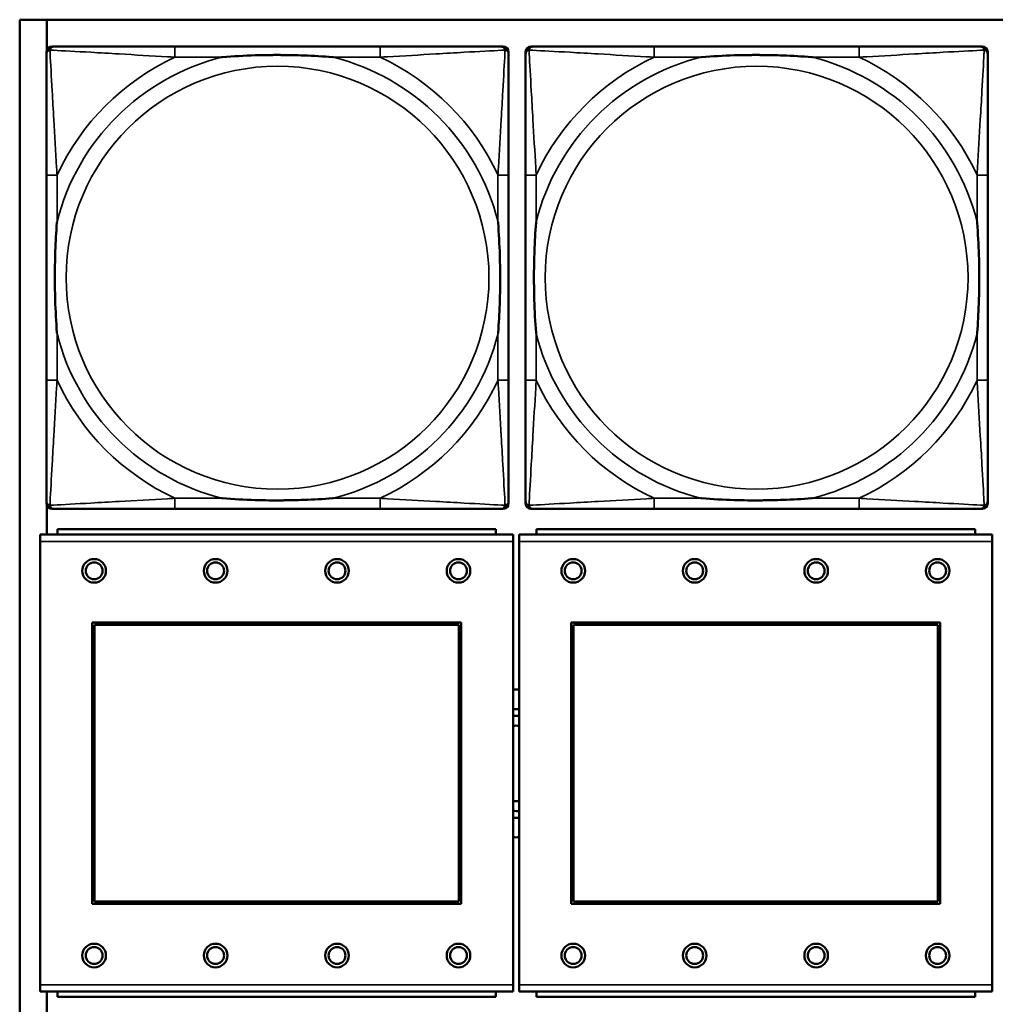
# Model space of a CAD drawing. Header units: inches. Extents: x 3.3 to 44.7, y 1.4 to 39.2.
# Tile 10 of 85: x 22.1 to 23.6, y 6.3 to 7.8. Entities that reach past the tile are written whole.
import ezdxf

# ---------------------------------------------------------------- set-up
doc = ezdxf.new("R2010")
doc.units = ezdxf.units.IN
doc.header["$MEASUREMENT"] = 0
doc.layers.add('Visible (ANSI)', color=7, linetype='Continuous', lineweight=50)
doc.layers.add('Visible Narrow (ANSI)', color=7, linetype='Continuous', lineweight=35)

msp = doc.modelspace()

# ---------------------------------------------------------------- linework, layer by layer
at = {"layer": 'Visible (ANSI)'}
for p, q in [((22.1344, 5.559), (22.1344, 7.7637)), ((22.1344, 7.7637), (33.5485, 7.7637)), ((22.1744, 7.7187), (22.1744, 7.7637)), ((22.1818, 7.7239), (22.1858, 7.7239)), ((22.6684, 7.7239), (22.3645, 7.7239)), ((22.8472, 7.7239), (22.8511, 7.7239)), ((22.8918, 7.7239), (22.8958, 7.7239)), ((23.3784, 7.7239), (23.0745, 7.7239)), ((23.5572, 7.7239), (23.5611, 7.7239)), ((22.1739, 7.0468), (22.1739, 7.7161)), ((22.859, 7.7161), (22.859, 7.7121)), ((22.8839, 7.0468), (22.8839, 7.7161)), ((23.569, 7.7161), (23.569, 7.7121)), ((22.1739, 7.5334), (22.1739, 7.2295)), ((22.859, 7.2295), (22.859, 7.5334)), ((22.8839, 7.5334), (22.8839, 7.2295)), ((23.569, 7.2295), (23.569, 7.5334)), ((22.859, 7.0507), (22.859, 7.0468)), ((23.569, 7.0507), (23.569, 7.0468)), ((22.1744, 7.0007), (22.1744, 7.0442)), ((22.8511, 7.0389), (22.1818, 7.0389)), ((22.3645, 7.0389), (22.6684, 7.0389)), ((23.5611, 7.0389), (22.8918, 7.0389)), ((23.0745, 7.0389), (23.3784, 7.0389)), ((22.8402, 7.0087), (22.1902, 7.0087)), ((22.1902, 7.0007), (22.1902, 7.0087)), ((22.8402, 7.0087), (22.8402, 7.0007)), ((23.5502, 7.0087), (22.9002, 7.0087)), ((22.9002, 7.0007), (22.9002, 7.0087)), ((23.5502, 7.0087), (23.5502, 7.0007)), ((22.8657, 7.0007), (22.1647, 7.0007)), ((22.1647, 6.9907), (22.1647, 7.0007)), ((22.1647, 6.9907), (22.1647, 6.3337)), ((22.8657, 7.0007), (22.8657, 6.9907)), ((22.8657, 6.3337), (22.8657, 6.9907)), ((23.5757, 7.0007), (22.8747, 7.0007)), ((22.8747, 6.9907), (22.8747, 7.0007)), ((22.8747, 6.9907), (22.8747, 6.3337)), ((23.5757, 7.0007), (23.5757, 6.9907)), ((23.5757, 6.3337), (23.5757, 6.9907)), ((22.2417, 6.4537), (22.2417, 6.8707)), ((22.2417, 6.8707), (22.7887, 6.8707)), ((22.2453, 6.8671), (22.7851, 6.8671)), ((22.2453, 6.4573), (22.2453, 6.8671)), ((22.7851, 6.8671), (22.7851, 6.4573)), ((22.7887, 6.8707), (22.7887, 6.4537)), ((22.9517, 6.4537), (22.9517, 6.8707)), ((22.9517, 6.8707), (23.4987, 6.8707)), ((22.9553, 6.8671), (23.4951, 6.8671)), ((22.9553, 6.4573), (22.9553, 6.8671)), ((23.4951, 6.8671), (23.4951, 6.4573)), ((23.4987, 6.8707), (23.4987, 6.4537)), ((22.7887, 6.4537), (22.2417, 6.4537)), ((22.7851, 6.4573), (22.2453, 6.4573)), ((23.4987, 6.4537), (22.9517, 6.4537)), ((23.4951, 6.4573), (22.9553, 6.4573)), ((22.1647, 6.3237), (22.1647, 6.3337)), ((22.8657, 6.3337), (22.8657, 6.3237)), ((22.8747, 6.3237), (22.8747, 6.3337)), ((23.5757, 6.3337), (23.5757, 6.3237)), ((22.1647, 6.3237), (22.8657, 6.3237)), ((22.1744, 6.2787), (22.1744, 6.3237)), ((22.1902, 6.3237), (22.1902, 6.3157)), ((22.8402, 6.3157), (22.8402, 6.3237)), ((22.8747, 6.3237), (23.5757, 6.3237)), ((22.9002, 6.3237), (22.9002, 6.3157)), ((23.5502, 6.3157), (23.5502, 6.3237)), ((22.8402, 6.3157), (22.1902, 6.3157)), ((23.5502, 6.3157), (22.9002, 6.3157))]:
    msp.add_line(p, q, dxfattribs=at)
for centre, radius in [((22.2447, 6.9471), 0.0175), ((22.2447, 6.9471), 0.0125), ((22.4247, 6.9471), 0.0175), ((22.4247, 6.9471), 0.0125), ((22.6047, 6.9471), 0.0175), ((22.6047, 6.9471), 0.0125), ((22.7847, 6.9471), 0.0175), ((22.7847, 6.9471), 0.0125), ((22.9547, 6.9471), 0.0175), ((22.9547, 6.9471), 0.0125), ((23.1347, 6.9471), 0.0175), ((23.1347, 6.9471), 0.0125), ((23.3147, 6.9471), 0.0175), ((23.3147, 6.9471), 0.0125), ((23.4947, 6.9471), 0.0175), ((23.4947, 6.9471), 0.0125), ((22.2447, 6.3771), 0.0175), ((22.4247, 6.3771), 0.0175), ((22.6047, 6.3771), 0.0175), ((22.7847, 6.3771), 0.0175), ((22.9547, 6.3771), 0.0175), ((23.1347, 6.3771), 0.0175), ((23.3147, 6.3771), 0.0175), ((23.4947, 6.3771), 0.0175), ((22.2447, 6.3771), 0.0125), ((22.4247, 6.3771), 0.0125), ((22.6047, 6.3771), 0.0125), ((22.7847, 6.3771), 0.0125), ((22.9547, 6.3771), 0.0125), ((23.1347, 6.3771), 0.0125), ((23.3147, 6.3771), 0.0125), ((23.4947, 6.3771), 0.0125)]:
    msp.add_circle(centre, radius, dxfattribs=at)
for centre, radius, start, end in [((22.1818, 7.7161), 0.00787, 90, 180), ((22.1858, 7.7121), 0.0118, 90, 180), ((22.8472, 7.7121), 0.0118, 0, 90), ((22.8511, 7.7161), 0.00787, 0, 90), ((22.8918, 7.7161), 0.00787, 90, 180), ((22.8958, 7.7121), 0.0118, 90, 180), ((23.5572, 7.7121), 0.0118, 0, 90), ((23.5611, 7.7161), 0.00787, 0, 90), ((22.1858, 7.0507), 0.0118, 180, 270), ((22.1818, 7.0468), 0.00787, 180, 270), ((22.8472, 7.0507), 0.0118, 270, 360), ((22.8511, 7.0468), 0.00787, 270, 0), ((22.8958, 7.0507), 0.0118, 180, 270), ((22.8918, 7.0468), 0.00787, 180, 270), ((23.5572, 7.0507), 0.0118, 270, 360), ((23.5611, 7.0468), 0.00787, 270, 0), ((22.8704, 6.6617), 0.1095, 87.7704, 92.481), ((22.8704, 6.6617), 0.0805, 86.9665, 93.3756), ((22.8704, 6.6617), 0.0705, 86.5358, 93.8551), ((22.8704, 6.6617), 0.056, 85.6372, 94.8555), ((22.8704, 6.6617), 0.056, 265.1445, 274.3628), ((22.8704, 6.6617), 0.0705, 266.1449, 273.4642), ((22.8704, 6.6617), 0.0805, 266.6244, 273.0335), ((22.8704, 6.6617), 0.1095, 267.519, 272.2296)]:
    msp.add_arc(centre, radius, start, end, dxfattribs=at)
for points, knots in [([(22.3645, 7.7239), (22.3609, 7.7239), (22.3573, 7.7239), (22.3537, 7.7239), (22.3205, 7.7239), (22.2868, 7.7239), (22.256, 7.7239), (22.229, 7.7239), (22.2035, 7.7239), (22.19, 7.7239), (22.1884, 7.7239), (22.187, 7.7239), (22.1858, 7.7239)], [0, 0, 0, 0, 0.0272471, 0.0272471, 0.0272471, 0.2790553, 0.2790553, 0.2790553, 0.4988354, 0.4988354, 0.4988354, 0.5252205, 0.5252205, 0.5252205, 0.5252205]), ([(22.8472, 7.7239), (22.8323, 7.7239), (22.7907, 7.7239), (22.75, 7.7239), (22.7235, 7.7239), (22.6956, 7.7239), (22.6684, 7.7239)], [-0.5252205, -0.5252205, -0.5252205, -0.5252205, -0.20743, -0.20743, -0.20743, 0, 0, 0, 0]), ([(23.0745, 7.7239), (23.0709, 7.7239), (23.0673, 7.7239), (23.0637, 7.7239), (23.0305, 7.7239), (22.9968, 7.7239), (22.966, 7.7239), (22.939, 7.7239), (22.9135, 7.7239), (22.9, 7.7239), (22.8984, 7.7239), (22.897, 7.7239), (22.8958, 7.7239)], [0, 0, 0, 0, 0.0272471, 0.0272471, 0.0272471, 0.2790553, 0.2790553, 0.2790553, 0.4988354, 0.4988354, 0.4988354, 0.5252205, 0.5252205, 0.5252205, 0.5252205]), ([(23.5572, 7.7239), (23.5423, 7.7239), (23.5007, 7.7239), (23.46, 7.7239), (23.4335, 7.7239), (23.4056, 7.7239), (23.3784, 7.7239)], [-0.5252205, -0.5252205, -0.5252205, -0.5252205, -0.20743, -0.20743, -0.20743, 0, 0, 0, 0]), ([(22.1739, 7.7121), (22.1739, 7.6972), (22.1739, 7.6556), (22.1739, 7.615), (22.1739, 7.5885), (22.1739, 7.5606), (22.1739, 7.5334)], [-0.5252205, -0.5252205, -0.5252205, -0.5252205, -0.20743, -0.20743, -0.20743, 0, 0, 0, 0]), ([(22.4337, 7.7082), (22.4341, 7.7082), (22.4346, 7.7082), (22.4511, 7.7095), (22.4672, 7.7104), (22.4901, 7.7111), (22.4968, 7.7112), (22.506, 7.7113), (22.5085, 7.7113), (22.5125, 7.7114), (22.5141, 7.7114), (22.5173, 7.7114), (22.5188, 7.7114), (22.5224, 7.7113), (22.5244, 7.7113), (22.5306, 7.7113), (22.5347, 7.7112), (22.5444, 7.711), (22.55, 7.7108), (22.5698, 7.7101), (22.5839, 7.7093), (22.5983, 7.7082), (22.5988, 7.7082), (22.5992, 7.7082)], [-0.416114, -0.416114, -0.416114, -0.416114, -0.4127691, -0.4127691, -0.2896446, -0.2896446, -0.2388934, -0.2388934, -0.2201881, -0.2201881, -0.2080204, -0.2080204, -0.196499, -0.196499, -0.1809939, -0.1809939, -0.149741, -0.149741, -0.1073162, -0.1073162, 0, 0, 0.0033356, 0.0033356, 0.0033356, 0.0033356]), ([(22.859, 7.5334), (22.859, 7.537), (22.859, 7.5405), (22.859, 7.5441), (22.859, 7.5773), (22.859, 7.611), (22.859, 7.6419), (22.859, 7.6689), (22.859, 7.6944), (22.859, 7.7078), (22.859, 7.7095), (22.859, 7.7109), (22.859, 7.7121)], [0, 0, 0, 0, 0.0272471, 0.0272471, 0.0272471, 0.2790553, 0.2790553, 0.2790553, 0.4988354, 0.4988354, 0.4988354, 0.5252205, 0.5252205, 0.5252205, 0.5252205]), ([(22.8839, 7.7121), (22.8839, 7.6972), (22.8839, 7.6556), (22.8839, 7.615), (22.8839, 7.5885), (22.8839, 7.5606), (22.8839, 7.5334)], [-0.5252205, -0.5252205, -0.5252205, -0.5252205, -0.20743, -0.20743, -0.20743, 0, 0, 0, 0]), ([(23.1437, 7.7082), (23.1441, 7.7082), (23.1446, 7.7082), (23.1611, 7.7095), (23.1772, 7.7104), (23.2001, 7.7111), (23.2068, 7.7112), (23.216, 7.7113), (23.2185, 7.7113), (23.2225, 7.7114), (23.2241, 7.7114), (23.2273, 7.7114), (23.2288, 7.7114), (23.2324, 7.7113), (23.2344, 7.7113), (23.2406, 7.7113), (23.2447, 7.7112), (23.2544, 7.711), (23.26, 7.7108), (23.2798, 7.7101), (23.2939, 7.7093), (23.3083, 7.7082), (23.3088, 7.7082), (23.3092, 7.7082)], [-0.416114, -0.416114, -0.416114, -0.416114, -0.4127691, -0.4127691, -0.2896446, -0.2896446, -0.2388934, -0.2388934, -0.2201881, -0.2201881, -0.2080204, -0.2080204, -0.196499, -0.196499, -0.1809939, -0.1809939, -0.149741, -0.149741, -0.1073162, -0.1073162, 0, 0, 0.0033356, 0.0033356, 0.0033356, 0.0033356]), ([(23.569, 7.5334), (23.569, 7.537), (23.569, 7.5405), (23.569, 7.5441), (23.569, 7.5773), (23.569, 7.611), (23.569, 7.6419), (23.569, 7.6689), (23.569, 7.6944), (23.569, 7.7078), (23.569, 7.7095), (23.569, 7.7109), (23.569, 7.7121)], [0, 0, 0, 0, 0.0272471, 0.0272471, 0.0272471, 0.2790553, 0.2790553, 0.2790553, 0.4988354, 0.4988354, 0.4988354, 0.5252205, 0.5252205, 0.5252205, 0.5252205]), ([(22.1897, 7.2987), (22.1897, 7.2991), (22.1896, 7.2995), (22.1884, 7.316), (22.1875, 7.3321), (22.1868, 7.3551), (22.1867, 7.3618), (22.1866, 7.3709), (22.1865, 7.3734), (22.1865, 7.3775), (22.1865, 7.3791), (22.1865, 7.3822), (22.1865, 7.3837), (22.1865, 7.3873), (22.1865, 7.3894), (22.1866, 7.3955), (22.1867, 7.3997), (22.1869, 7.4094), (22.187, 7.415), (22.1877, 7.4348), (22.1885, 7.4488), (22.1896, 7.4633), (22.1897, 7.4637), (22.1897, 7.4642)], [-0.416114, -0.416114, -0.416114, -0.416114, -0.4127691, -0.4127691, -0.2896446, -0.2896446, -0.2388934, -0.2388934, -0.2201881, -0.2201881, -0.2080204, -0.2080204, -0.196499, -0.196499, -0.1809939, -0.1809939, -0.149741, -0.149741, -0.1073162, -0.1073162, 0, 0, 0.0033356, 0.0033356, 0.0033356, 0.0033356]), ([(22.8432, 7.4642), (22.8433, 7.4637), (22.8433, 7.4633), (22.8445, 7.4468), (22.8454, 7.4307), (22.8461, 7.4078), (22.8462, 7.4011), (22.8464, 7.3919), (22.8464, 7.3894), (22.8464, 7.3853), (22.8464, 7.3837), (22.8464, 7.3806), (22.8464, 7.3791), (22.8464, 7.3755), (22.8464, 7.3735), (22.8463, 7.3673), (22.8463, 7.3632), (22.8461, 7.3534), (22.8459, 7.3478), (22.8452, 7.3281), (22.8444, 7.314), (22.8433, 7.2995), (22.8433, 7.2991), (22.8432, 7.2987)], [-0.416114, -0.416114, -0.416114, -0.416114, -0.4127691, -0.4127691, -0.2896446, -0.2896446, -0.2388934, -0.2388934, -0.2201881, -0.2201881, -0.2080204, -0.2080204, -0.196499, -0.196499, -0.1809939, -0.1809939, -0.149741, -0.149741, -0.1073162, -0.1073162, 0, 0, 0.0033356, 0.0033356, 0.0033356, 0.0033356]), ([(22.8997, 7.2987), (22.8997, 7.2991), (22.8996, 7.2995), (22.8984, 7.316), (22.8975, 7.3321), (22.8968, 7.3551), (22.8967, 7.3618), (22.8966, 7.3709), (22.8965, 7.3734), (22.8965, 7.3775), (22.8965, 7.3791), (22.8965, 7.3822), (22.8965, 7.3837), (22.8965, 7.3873), (22.8965, 7.3894), (22.8966, 7.3955), (22.8967, 7.3997), (22.8969, 7.4094), (22.897, 7.415), (22.8977, 7.4348), (22.8985, 7.4488), (22.8996, 7.4633), (22.8997, 7.4637), (22.8997, 7.4642)], [-0.416114, -0.416114, -0.416114, -0.416114, -0.4127691, -0.4127691, -0.2896446, -0.2896446, -0.2388934, -0.2388934, -0.2201881, -0.2201881, -0.2080204, -0.2080204, -0.196499, -0.196499, -0.1809939, -0.1809939, -0.149741, -0.149741, -0.1073162, -0.1073162, 0, 0, 0.0033356, 0.0033356, 0.0033356, 0.0033356]), ([(23.5532, 7.4642), (23.5533, 7.4637), (23.5533, 7.4633), (23.5545, 7.4468), (23.5554, 7.4307), (23.5561, 7.4078), (23.5562, 7.4011), (23.5564, 7.3919), (23.5564, 7.3894), (23.5564, 7.3853), (23.5564, 7.3837), (23.5564, 7.3806), (23.5564, 7.3791), (23.5564, 7.3755), (23.5564, 7.3735), (23.5563, 7.3673), (23.5563, 7.3632), (23.5561, 7.3534), (23.5559, 7.3478), (23.5552, 7.3281), (23.5544, 7.314), (23.5533, 7.2995), (23.5533, 7.2991), (23.5532, 7.2987)], [-0.416114, -0.416114, -0.416114, -0.416114, -0.4127691, -0.4127691, -0.2896446, -0.2896446, -0.2388934, -0.2388934, -0.2201881, -0.2201881, -0.2080204, -0.2080204, -0.196499, -0.196499, -0.1809939, -0.1809939, -0.149741, -0.149741, -0.1073162, -0.1073162, 0, 0, 0.0033356, 0.0033356, 0.0033356, 0.0033356]), ([(22.1739, 7.2295), (22.1739, 7.2022), (22.1739, 7.1744), (22.1739, 7.1478), (22.1739, 7.1072), (22.1739, 7.0656), (22.1739, 7.0507)], [3.9382945, 3.9382945, 3.9382945, 3.9382945, 4.1457245, 4.1457245, 4.1457245, 4.463515, 4.463515, 4.463515, 4.463515]), ([(22.859, 7.0507), (22.859, 7.0656), (22.859, 7.1072), (22.859, 7.1478), (22.859, 7.1744), (22.859, 7.2022), (22.859, 7.2295)], [-0.5252205, -0.5252205, -0.5252205, -0.5252205, -0.20743, -0.20743, -0.20743, 0, 0, 0, 0]), ([(22.8839, 7.2295), (22.8839, 7.2022), (22.8839, 7.1744), (22.8839, 7.1478), (22.8839, 7.1072), (22.8839, 7.0656), (22.8839, 7.0507)], [3.9382945, 3.9382945, 3.9382945, 3.9382945, 4.1457245, 4.1457245, 4.1457245, 4.463515, 4.463515, 4.463515, 4.463515]), ([(23.569, 7.0507), (23.569, 7.0656), (23.569, 7.1072), (23.569, 7.1478), (23.569, 7.1744), (23.569, 7.2022), (23.569, 7.2295)], [-0.5252205, -0.5252205, -0.5252205, -0.5252205, -0.20743, -0.20743, -0.20743, 0, 0, 0, 0]), ([(22.5992, 7.0546), (22.5988, 7.0546), (22.5983, 7.0546), (22.5839, 7.0535), (22.5698, 7.0527), (22.55, 7.052), (22.5444, 7.0518), (22.5347, 7.0516), (22.5306, 7.0516), (22.5244, 7.0515), (22.5224, 7.0515), (22.5188, 7.0515), (22.5173, 7.0515), (22.5141, 7.0515), (22.5125, 7.0515), (22.5085, 7.0515), (22.506, 7.0515), (22.4968, 7.0516), (22.4901, 7.0518), (22.4672, 7.0525), (22.4511, 7.0533), (22.4346, 7.0546), (22.4341, 7.0546), (22.4337, 7.0546)], [-0.4149464, -0.4149464, -0.4149464, -0.4149464, -0.41162, -0.41162, -0.3046026, -0.3046026, -0.2622958, -0.2622958, -0.23113, -0.23113, -0.215668, -0.215668, -0.2041787, -0.2041787, -0.1920448, -0.1920448, -0.1733916, -0.1733916, -0.1227817, -0.1227817, 0, 0, 0.0033356, 0.0033356, 0.0033356, 0.0033356]), ([(23.3092, 7.0546), (23.3088, 7.0546), (23.3083, 7.0546), (23.2939, 7.0535), (23.2798, 7.0527), (23.26, 7.052), (23.2544, 7.0518), (23.2447, 7.0516), (23.2406, 7.0516), (23.2344, 7.0515), (23.2324, 7.0515), (23.2288, 7.0515), (23.2273, 7.0515), (23.2241, 7.0515), (23.2225, 7.0515), (23.2185, 7.0515), (23.216, 7.0515), (23.2068, 7.0516), (23.2001, 7.0518), (23.1772, 7.0525), (23.1611, 7.0533), (23.1446, 7.0546), (23.1441, 7.0546), (23.1437, 7.0546)], [-0.4149464, -0.4149464, -0.4149464, -0.4149464, -0.41162, -0.41162, -0.3046026, -0.3046026, -0.2622958, -0.2622958, -0.23113, -0.23113, -0.215668, -0.215668, -0.2041787, -0.2041787, -0.1920448, -0.1920448, -0.1733916, -0.1733916, -0.1227817, -0.1227817, 0, 0, 0.0033356, 0.0033356, 0.0033356, 0.0033356]), ([(22.1858, 7.0389), (22.2006, 7.0389), (22.2422, 7.0389), (22.2829, 7.0389), (22.3094, 7.0389), (22.3373, 7.0389), (22.3645, 7.0389)], [-0.5252205, -0.5252205, -0.5252205, -0.5252205, -0.20743, -0.20743, -0.20743, 0, 0, 0, 0]), ([(22.6684, 7.0389), (22.6956, 7.0389), (22.7235, 7.0389), (22.75, 7.0389), (22.7907, 7.0389), (22.8323, 7.0389), (22.8472, 7.0389)], [3.9382945, 3.9382945, 3.9382945, 3.9382945, 4.1457245, 4.1457245, 4.1457245, 4.463515, 4.463515, 4.463515, 4.463515]), ([(22.8958, 7.0389), (22.9106, 7.0389), (22.9522, 7.0389), (22.9929, 7.0389), (23.0194, 7.0389), (23.0473, 7.0389), (23.0745, 7.0389)], [-0.5252205, -0.5252205, -0.5252205, -0.5252205, -0.20743, -0.20743, -0.20743, 0, 0, 0, 0]), ([(23.3784, 7.0389), (23.4056, 7.0389), (23.4335, 7.0389), (23.46, 7.0389), (23.5007, 7.0389), (23.5423, 7.0389), (23.5572, 7.0389)], [3.9382945, 3.9382945, 3.9382945, 3.9382945, 4.1457245, 4.1457245, 4.1457245, 4.463515, 4.463515, 4.463515, 4.463515])]:
    msp.add_open_spline(points, degree=3, knots=knots, dxfattribs=at)
at = {"layer": 'Visible Narrow (ANSI)'}
for p, q in [((22.3645, 7.7239), (22.3645, 7.7082)), ((22.6684, 7.7239), (22.6684, 7.7082)), ((23.0745, 7.7239), (23.0745, 7.7082)), ((23.3784, 7.7239), (23.3784, 7.7082)), ((22.3645, 7.7082), (22.4337, 7.7082)), ((22.5992, 7.7082), (22.6684, 7.7082)), ((23.0745, 7.7082), (23.1437, 7.7082)), ((23.3092, 7.7082), (23.3784, 7.7082)), ((22.1897, 7.5334), (22.1739, 7.5334)), ((22.1897, 7.4642), (22.1897, 7.5334)), ((22.859, 7.5334), (22.8432, 7.5334)), ((22.8432, 7.5334), (22.8432, 7.4642)), ((22.8997, 7.5334), (22.8839, 7.5334)), ((22.8997, 7.4642), (22.8997, 7.5334)), ((23.569, 7.5334), (23.5532, 7.5334)), ((23.5532, 7.5334), (23.5532, 7.4642)), ((22.1897, 7.2295), (22.1897, 7.2987)), ((22.8432, 7.2987), (22.8432, 7.2295)), ((22.8997, 7.2295), (22.8997, 7.2987)), ((23.5532, 7.2987), (23.5532, 7.2295)), ((22.1897, 7.2295), (22.1739, 7.2295)), ((22.859, 7.2295), (22.8432, 7.2295)), ((22.8997, 7.2295), (22.8839, 7.2295)), ((23.569, 7.2295), (23.5532, 7.2295)), ((22.3645, 7.0546), (22.3645, 7.0389)), ((22.4337, 7.0546), (22.3645, 7.0546)), ((22.6684, 7.0546), (22.5992, 7.0546)), ((22.6684, 7.0546), (22.6684, 7.0389)), ((23.0745, 7.0546), (23.0745, 7.0389)), ((23.1437, 7.0546), (23.0745, 7.0546)), ((23.3784, 7.0546), (23.3092, 7.0546)), ((23.3784, 7.0546), (23.3784, 7.0389)), ((22.1647, 6.9907), (22.8657, 6.9907)), ((22.8747, 6.9907), (23.5757, 6.9907)), ((22.8657, 6.3337), (22.1647, 6.3337)), ((23.5757, 6.3337), (22.8747, 6.3337))]:
    msp.add_line(p, q, dxfattribs=at)
for centre in [(22.5165, 7.3814), (23.2265, 7.3814)]:
    msp.add_circle(centre, 0.3133, dxfattribs=at)
for centre, radius, start, end in [((22.5165, 7.3814), 0.3371, 104.2103, 165.7897), ((22.5165, 7.3814), 0.3604, 114.9407, 155.0593), ((22.5165, 7.3814), 0.3371, 14.2103, 75.7897), ((22.5165, 7.3814), 0.3604, 24.9407, 65.0593), ((23.2265, 7.3814), 0.3371, 104.2103, 165.7897), ((23.2265, 7.3814), 0.3604, 114.9407, 155.0593), ((23.2265, 7.3814), 0.3371, 14.2103, 75.7897), ((23.2265, 7.3814), 0.3604, 24.9407, 65.0593), ((22.5165, 7.3814), 0.3371, 194.2103, 255.7897), ((22.5165, 7.3814), 0.3371, 284.2103, 345.7897), ((23.2265, 7.3814), 0.3371, 194.2103, 255.7897), ((23.2265, 7.3814), 0.3371, 284.2103, 345.7897), ((22.5165, 7.3814), 0.3604, 204.9407, 245.0593), ((22.5165, 7.3814), 0.3604, 294.9407, 335.0593), ((23.2265, 7.3814), 0.3604, 204.9407, 245.0593), ((23.2265, 7.3814), 0.3604, 294.9407, 335.0593)]:
    msp.add_arc(centre, radius, start, end, dxfattribs=at)
for points, knots in [([(22.1739, 7.7121), (22.1739, 7.7127), (22.174, 7.7133), (22.1743, 7.7143), (22.1744, 7.7147), (22.1748, 7.7154), (22.1749, 7.7156), (22.1752, 7.716), (22.1753, 7.7161), (22.1756, 7.7165), (22.1759, 7.7168), (22.1766, 7.7174), (22.1771, 7.7177), (22.1781, 7.7183), (22.1786, 7.7185), (22.1792, 7.7186)], [-0.02627331, -0.02627331, -0.02627331, -0.02627331, -0.02158775, -0.02158775, -0.01736415, -0.01736415, -0.0147244, -0.0147244, -0.01307456, -0.01307456, -0.00977487, -0.00977487, -0.00449537, -0.00449537, 0.00012419, 0.00012419, 0.00012419, 0.00012419]), ([(22.1792, 7.7186), (22.1794, 7.7192), (22.1796, 7.7198), (22.1802, 7.7208), (22.1805, 7.7213), (22.1811, 7.722), (22.1813, 7.7223), (22.1818, 7.7226), (22.1819, 7.7227), (22.1823, 7.723), (22.1825, 7.7231), (22.1832, 7.7235), (22.1836, 7.7236), (22.1846, 7.7239), (22.1851, 7.7239), (22.1858, 7.7239)], [-0.00012419, -0.00012419, -0.00012419, -0.00012419, 0.00449537, 0.00449537, 0.00977487, 0.00977487, 0.01307456, 0.01307456, 0.0147244, 0.0147244, 0.01736415, 0.01736415, 0.02158775, 0.02158775, 0.02627331, 0.02627331, 0.02627331, 0.02627331]), ([(22.1897, 7.5334), (22.1895, 7.5371), (22.1893, 7.5409), (22.1878, 7.5683), (22.1863, 7.5924), (22.1841, 7.6303), (22.1833, 7.6443), (22.1813, 7.6796), (22.1802, 7.6997), (22.1794, 7.7151), (22.1793, 7.7169), (22.1792, 7.7186)], [0, 0, 0, 0, 0.0278591, 0.0278591, 0.201273, 0.201273, 0.3066357, 0.3066357, 0.475216, 0.475216, 0.5007189, 0.5007189, 0.5007189, 0.5007189]), ([(22.1792, 7.7186), (22.1809, 7.7186), (22.1828, 7.7185), (22.1982, 7.7176), (22.2183, 7.7166), (22.2535, 7.7146), (22.2676, 7.7138), (22.3054, 7.7115), (22.3296, 7.7101), (22.357, 7.7086), (22.3607, 7.7084), (22.3645, 7.7082)], [-0.5007189, -0.5007189, -0.5007189, -0.5007189, -0.475216, -0.475216, -0.3066357, -0.3066357, -0.201273, -0.201273, -0.0278591, -0.0278591, 0, 0, 0, 0]), ([(22.6684, 7.7082), (22.6722, 7.7084), (22.6759, 7.7086), (22.7033, 7.7101), (22.7275, 7.7115), (22.7653, 7.7138), (22.7794, 7.7146), (22.8146, 7.7166), (22.8347, 7.7176), (22.8502, 7.7185), (22.852, 7.7186), (22.8537, 7.7186)], [0, 0, 0, 0, 0.0278591, 0.0278591, 0.201273, 0.201273, 0.3066357, 0.3066357, 0.475216, 0.475216, 0.5007189, 0.5007189, 0.5007189, 0.5007189]), ([(22.8537, 7.7186), (22.8536, 7.7169), (22.8535, 7.7151), (22.8527, 7.6997), (22.8516, 7.6796), (22.8496, 7.6443), (22.8488, 7.6303), (22.8466, 7.5924), (22.8452, 7.5683), (22.8436, 7.5409), (22.8434, 7.5371), (22.8432, 7.5334)], [-0.5007189, -0.5007189, -0.5007189, -0.5007189, -0.475216, -0.475216, -0.3066357, -0.3066357, -0.201273, -0.201273, -0.0278591, -0.0278591, 0, 0, 0, 0]), ([(22.8472, 7.7239), (22.8478, 7.7239), (22.8483, 7.7239), (22.8493, 7.7236), (22.8498, 7.7235), (22.8504, 7.7231), (22.8507, 7.723), (22.851, 7.7227), (22.8512, 7.7226), (22.8516, 7.7223), (22.8518, 7.722), (22.8524, 7.7213), (22.8528, 7.7208), (22.8533, 7.7198), (22.8535, 7.7192), (22.8537, 7.7186)], [-0.02627331, -0.02627331, -0.02627331, -0.02627331, -0.02158775, -0.02158775, -0.01736415, -0.01736415, -0.0147244, -0.0147244, -0.01307456, -0.01307456, -0.00977487, -0.00977487, -0.00449537, -0.00449537, 0.00012419, 0.00012419, 0.00012419, 0.00012419]), ([(22.8537, 7.7186), (22.8543, 7.7185), (22.8548, 7.7183), (22.8559, 7.7177), (22.8564, 7.7174), (22.8571, 7.7168), (22.8573, 7.7165), (22.8577, 7.7161), (22.8578, 7.716), (22.858, 7.7156), (22.8582, 7.7154), (22.8585, 7.7147), (22.8587, 7.7143), (22.8589, 7.7133), (22.859, 7.7127), (22.859, 7.7121)], [-0.00012419, -0.00012419, -0.00012419, -0.00012419, 0.00449537, 0.00449537, 0.00977487, 0.00977487, 0.01307456, 0.01307456, 0.0147244, 0.0147244, 0.01736415, 0.01736415, 0.02158775, 0.02158775, 0.02627331, 0.02627331, 0.02627331, 0.02627331]), ([(22.8839, 7.7121), (22.8839, 7.7127), (22.884, 7.7133), (22.8843, 7.7143), (22.8844, 7.7147), (22.8848, 7.7154), (22.8849, 7.7156), (22.8852, 7.716), (22.8853, 7.7161), (22.8856, 7.7165), (22.8859, 7.7168), (22.8866, 7.7174), (22.8871, 7.7177), (22.8881, 7.7183), (22.8886, 7.7185), (22.8892, 7.7186)], [-0.02627331, -0.02627331, -0.02627331, -0.02627331, -0.02158775, -0.02158775, -0.01736415, -0.01736415, -0.0147244, -0.0147244, -0.01307456, -0.01307456, -0.00977487, -0.00977487, -0.00449537, -0.00449537, 0.00012419, 0.00012419, 0.00012419, 0.00012419]), ([(22.8892, 7.7186), (22.8894, 7.7192), (22.8896, 7.7198), (22.8902, 7.7208), (22.8905, 7.7213), (22.8911, 7.722), (22.8913, 7.7223), (22.8918, 7.7226), (22.8919, 7.7227), (22.8923, 7.723), (22.8925, 7.7231), (22.8932, 7.7235), (22.8936, 7.7236), (22.8946, 7.7239), (22.8951, 7.7239), (22.8958, 7.7239)], [-0.00012419, -0.00012419, -0.00012419, -0.00012419, 0.00449537, 0.00449537, 0.00977487, 0.00977487, 0.01307456, 0.01307456, 0.0147244, 0.0147244, 0.01736415, 0.01736415, 0.02158775, 0.02158775, 0.02627331, 0.02627331, 0.02627331, 0.02627331]), ([(22.8997, 7.5334), (22.8995, 7.5371), (22.8993, 7.5409), (22.8978, 7.5683), (22.8963, 7.5924), (22.8941, 7.6303), (22.8933, 7.6443), (22.8913, 7.6796), (22.8902, 7.6997), (22.8894, 7.7151), (22.8893, 7.7169), (22.8892, 7.7186)], [0, 0, 0, 0, 0.0278591, 0.0278591, 0.201273, 0.201273, 0.3066357, 0.3066357, 0.475216, 0.475216, 0.5007189, 0.5007189, 0.5007189, 0.5007189]), ([(22.8892, 7.7186), (22.8909, 7.7186), (22.8928, 7.7185), (22.9082, 7.7176), (22.9283, 7.7166), (22.9635, 7.7146), (22.9776, 7.7138), (23.0154, 7.7115), (23.0396, 7.7101), (23.067, 7.7086), (23.0707, 7.7084), (23.0745, 7.7082)], [-0.5007189, -0.5007189, -0.5007189, -0.5007189, -0.475216, -0.475216, -0.3066357, -0.3066357, -0.201273, -0.201273, -0.0278591, -0.0278591, 0, 0, 0, 0]), ([(23.3784, 7.7082), (23.3822, 7.7084), (23.3859, 7.7086), (23.4133, 7.7101), (23.4375, 7.7115), (23.4753, 7.7138), (23.4894, 7.7146), (23.5246, 7.7166), (23.5447, 7.7176), (23.5602, 7.7185), (23.562, 7.7186), (23.5637, 7.7186)], [0, 0, 0, 0, 0.0278591, 0.0278591, 0.201273, 0.201273, 0.3066357, 0.3066357, 0.475216, 0.475216, 0.5007189, 0.5007189, 0.5007189, 0.5007189]), ([(23.5637, 7.7186), (23.5636, 7.7169), (23.5635, 7.7151), (23.5627, 7.6997), (23.5616, 7.6796), (23.5596, 7.6443), (23.5588, 7.6303), (23.5566, 7.5924), (23.5552, 7.5683), (23.5536, 7.5409), (23.5534, 7.5371), (23.5532, 7.5334)], [-0.5007189, -0.5007189, -0.5007189, -0.5007189, -0.475216, -0.475216, -0.3066357, -0.3066357, -0.201273, -0.201273, -0.0278591, -0.0278591, 0, 0, 0, 0]), ([(23.5572, 7.7239), (23.5578, 7.7239), (23.5583, 7.7239), (23.5593, 7.7236), (23.5598, 7.7235), (23.5604, 7.7231), (23.5607, 7.723), (23.561, 7.7227), (23.5612, 7.7226), (23.5616, 7.7223), (23.5618, 7.722), (23.5624, 7.7213), (23.5628, 7.7208), (23.5633, 7.7198), (23.5635, 7.7192), (23.5637, 7.7186)], [-0.02627331, -0.02627331, -0.02627331, -0.02627331, -0.02158775, -0.02158775, -0.01736415, -0.01736415, -0.0147244, -0.0147244, -0.01307456, -0.01307456, -0.00977487, -0.00977487, -0.00449537, -0.00449537, 0.00012419, 0.00012419, 0.00012419, 0.00012419]), ([(23.5637, 7.7186), (23.5643, 7.7185), (23.5648, 7.7183), (23.5659, 7.7177), (23.5664, 7.7174), (23.5671, 7.7168), (23.5673, 7.7165), (23.5677, 7.7161), (23.5678, 7.716), (23.568, 7.7156), (23.5682, 7.7154), (23.5685, 7.7147), (23.5687, 7.7143), (23.5689, 7.7133), (23.569, 7.7127), (23.569, 7.7121)], [-0.00012419, -0.00012419, -0.00012419, -0.00012419, 0.00449537, 0.00449537, 0.00977487, 0.00977487, 0.01307456, 0.01307456, 0.0147244, 0.0147244, 0.01736415, 0.01736415, 0.02158775, 0.02158775, 0.02627331, 0.02627331, 0.02627331, 0.02627331]), ([(22.1792, 7.0442), (22.1793, 7.0459), (22.1794, 7.0477), (22.1802, 7.0631), (22.1813, 7.0833), (22.1833, 7.1185), (22.1841, 7.1326), (22.1863, 7.1704), (22.1878, 7.1946), (22.1893, 7.2219), (22.1895, 7.2257), (22.1897, 7.2295)], [-4.4390134, -4.4390134, -4.4390134, -4.4390134, -4.4135105, -4.4135105, -4.2449302, -4.2449302, -4.1395675, -4.1395675, -3.9661536, -3.9661536, -3.9382945, -3.9382945, -3.9382945, -3.9382945]), ([(22.8432, 7.2295), (22.8434, 7.2257), (22.8436, 7.2219), (22.8452, 7.1946), (22.8466, 7.1704), (22.8488, 7.1326), (22.8496, 7.1185), (22.8516, 7.0833), (22.8527, 7.0631), (22.8535, 7.0477), (22.8536, 7.0459), (22.8537, 7.0442)], [0, 0, 0, 0, 0.0278591, 0.0278591, 0.201273, 0.201273, 0.3066357, 0.3066357, 0.475216, 0.475216, 0.5007189, 0.5007189, 0.5007189, 0.5007189]), ([(22.8892, 7.0442), (22.8893, 7.0459), (22.8894, 7.0477), (22.8902, 7.0631), (22.8913, 7.0833), (22.8933, 7.1185), (22.8941, 7.1326), (22.8963, 7.1704), (22.8978, 7.1946), (22.8993, 7.2219), (22.8995, 7.2257), (22.8997, 7.2295)], [-4.4390134, -4.4390134, -4.4390134, -4.4390134, -4.4135105, -4.4135105, -4.2449302, -4.2449302, -4.1395675, -4.1395675, -3.9661536, -3.9661536, -3.9382945, -3.9382945, -3.9382945, -3.9382945]), ([(23.5532, 7.2295), (23.5534, 7.2257), (23.5536, 7.2219), (23.5552, 7.1946), (23.5566, 7.1704), (23.5588, 7.1326), (23.5596, 7.1185), (23.5616, 7.0833), (23.5627, 7.0631), (23.5635, 7.0477), (23.5636, 7.0459), (23.5637, 7.0442)], [0, 0, 0, 0, 0.0278591, 0.0278591, 0.201273, 0.201273, 0.3066357, 0.3066357, 0.475216, 0.475216, 0.5007189, 0.5007189, 0.5007189, 0.5007189]), ([(22.1792, 7.0442), (22.1786, 7.0444), (22.1781, 7.0446), (22.1771, 7.0451), (22.1766, 7.0454), (22.1759, 7.046), (22.1756, 7.0463), (22.1753, 7.0467), (22.1752, 7.0468), (22.1749, 7.0472), (22.1748, 7.0475), (22.1744, 7.0481), (22.1743, 7.0486), (22.174, 7.0495), (22.1739, 7.0501), (22.1739, 7.0507)], [-0.00012419, -0.00012419, -0.00012419, -0.00012419, 0.00449537, 0.00449537, 0.00977487, 0.00977487, 0.01307456, 0.01307456, 0.0147244, 0.0147244, 0.01736415, 0.01736415, 0.02158775, 0.02158775, 0.02627331, 0.02627331, 0.02627331, 0.02627331]), ([(22.3645, 7.0546), (22.3607, 7.0544), (22.357, 7.0542), (22.3296, 7.0527), (22.3054, 7.0513), (22.2676, 7.0491), (22.2535, 7.0483), (22.2183, 7.0463), (22.1982, 7.0452), (22.1828, 7.0444), (22.1809, 7.0443), (22.1792, 7.0442)], [0, 0, 0, 0, 0.0278591, 0.0278591, 0.201273, 0.201273, 0.3066357, 0.3066357, 0.475216, 0.475216, 0.5007189, 0.5007189, 0.5007189, 0.5007189]), ([(22.8537, 7.0442), (22.852, 7.0443), (22.8502, 7.0444), (22.8347, 7.0452), (22.8146, 7.0463), (22.7794, 7.0483), (22.7653, 7.0491), (22.7275, 7.0513), (22.7033, 7.0527), (22.6759, 7.0542), (22.6722, 7.0544), (22.6684, 7.0546)], [-4.4390134, -4.4390134, -4.4390134, -4.4390134, -4.4135105, -4.4135105, -4.2449302, -4.2449302, -4.1395675, -4.1395675, -3.9661536, -3.9661536, -3.9382945, -3.9382945, -3.9382945, -3.9382945]), ([(22.859, 7.0507), (22.859, 7.0501), (22.8589, 7.0495), (22.8587, 7.0486), (22.8585, 7.0481), (22.8582, 7.0475), (22.858, 7.0472), (22.8578, 7.0468), (22.8577, 7.0467), (22.8573, 7.0463), (22.8571, 7.046), (22.8564, 7.0454), (22.8559, 7.0451), (22.8548, 7.0446), (22.8543, 7.0444), (22.8537, 7.0442)], [-0.02627331, -0.02627331, -0.02627331, -0.02627331, -0.02158775, -0.02158775, -0.01736415, -0.01736415, -0.0147244, -0.0147244, -0.01307456, -0.01307456, -0.00977487, -0.00977487, -0.00449537, -0.00449537, 0.00012419, 0.00012419, 0.00012419, 0.00012419]), ([(22.8892, 7.0442), (22.8886, 7.0444), (22.8881, 7.0446), (22.8871, 7.0451), (22.8866, 7.0454), (22.8859, 7.046), (22.8856, 7.0463), (22.8853, 7.0467), (22.8852, 7.0468), (22.8849, 7.0472), (22.8848, 7.0475), (22.8844, 7.0481), (22.8843, 7.0486), (22.884, 7.0495), (22.8839, 7.0501), (22.8839, 7.0507)], [-0.00012419, -0.00012419, -0.00012419, -0.00012419, 0.00449537, 0.00449537, 0.00977487, 0.00977487, 0.01307456, 0.01307456, 0.0147244, 0.0147244, 0.01736415, 0.01736415, 0.02158775, 0.02158775, 0.02627331, 0.02627331, 0.02627331, 0.02627331]), ([(23.0745, 7.0546), (23.0707, 7.0544), (23.067, 7.0542), (23.0396, 7.0527), (23.0154, 7.0513), (22.9776, 7.0491), (22.9635, 7.0483), (22.9283, 7.0463), (22.9082, 7.0452), (22.8928, 7.0444), (22.8909, 7.0443), (22.8892, 7.0442)], [0, 0, 0, 0, 0.0278591, 0.0278591, 0.201273, 0.201273, 0.3066357, 0.3066357, 0.475216, 0.475216, 0.5007189, 0.5007189, 0.5007189, 0.5007189]), ([(23.5637, 7.0442), (23.562, 7.0443), (23.5602, 7.0444), (23.5447, 7.0452), (23.5246, 7.0463), (23.4894, 7.0483), (23.4753, 7.0491), (23.4375, 7.0513), (23.4133, 7.0527), (23.3859, 7.0542), (23.3822, 7.0544), (23.3784, 7.0546)], [-4.4390134, -4.4390134, -4.4390134, -4.4390134, -4.4135105, -4.4135105, -4.2449302, -4.2449302, -4.1395675, -4.1395675, -3.9661536, -3.9661536, -3.9382945, -3.9382945, -3.9382945, -3.9382945]), ([(23.569, 7.0507), (23.569, 7.0501), (23.5689, 7.0495), (23.5687, 7.0486), (23.5685, 7.0481), (23.5682, 7.0475), (23.568, 7.0472), (23.5678, 7.0468), (23.5677, 7.0467), (23.5673, 7.0463), (23.5671, 7.046), (23.5664, 7.0454), (23.5659, 7.0451), (23.5648, 7.0446), (23.5643, 7.0444), (23.5637, 7.0442)], [-0.02627331, -0.02627331, -0.02627331, -0.02627331, -0.02158775, -0.02158775, -0.01736415, -0.01736415, -0.0147244, -0.0147244, -0.01307456, -0.01307456, -0.00977487, -0.00977487, -0.00449537, -0.00449537, 0.00012419, 0.00012419, 0.00012419, 0.00012419]), ([(22.1858, 7.0389), (22.1851, 7.0389), (22.1846, 7.039), (22.1836, 7.0392), (22.1832, 7.0394), (22.1825, 7.0397), (22.1823, 7.0399), (22.1819, 7.0401), (22.1818, 7.0402), (22.1813, 7.0406), (22.1811, 7.0408), (22.1805, 7.0415), (22.1802, 7.042), (22.1796, 7.0431), (22.1794, 7.0436), (22.1792, 7.0442)], [-0.02627331, -0.02627331, -0.02627331, -0.02627331, -0.02158775, -0.02158775, -0.01736415, -0.01736415, -0.0147244, -0.0147244, -0.01307456, -0.01307456, -0.00977487, -0.00977487, -0.00449537, -0.00449537, 0.00012419, 0.00012419, 0.00012419, 0.00012419]), ([(22.8537, 7.0442), (22.8535, 7.0436), (22.8533, 7.0431), (22.8528, 7.042), (22.8524, 7.0415), (22.8518, 7.0408), (22.8516, 7.0406), (22.8512, 7.0402), (22.851, 7.0401), (22.8507, 7.0399), (22.8504, 7.0397), (22.8498, 7.0394), (22.8493, 7.0392), (22.8483, 7.039), (22.8478, 7.0389), (22.8472, 7.0389)], [-0.00012419, -0.00012419, -0.00012419, -0.00012419, 0.00449537, 0.00449537, 0.00977487, 0.00977487, 0.01307456, 0.01307456, 0.0147244, 0.0147244, 0.01736415, 0.01736415, 0.02158775, 0.02158775, 0.02627331, 0.02627331, 0.02627331, 0.02627331]), ([(22.8958, 7.0389), (22.8951, 7.0389), (22.8946, 7.039), (22.8936, 7.0392), (22.8932, 7.0394), (22.8925, 7.0397), (22.8923, 7.0399), (22.8919, 7.0401), (22.8918, 7.0402), (22.8913, 7.0406), (22.8911, 7.0408), (22.8905, 7.0415), (22.8902, 7.042), (22.8896, 7.0431), (22.8894, 7.0436), (22.8892, 7.0442)], [-0.02627331, -0.02627331, -0.02627331, -0.02627331, -0.02158775, -0.02158775, -0.01736415, -0.01736415, -0.0147244, -0.0147244, -0.01307456, -0.01307456, -0.00977487, -0.00977487, -0.00449537, -0.00449537, 0.00012419, 0.00012419, 0.00012419, 0.00012419]), ([(23.5637, 7.0442), (23.5635, 7.0436), (23.5633, 7.0431), (23.5628, 7.042), (23.5624, 7.0415), (23.5618, 7.0408), (23.5616, 7.0406), (23.5612, 7.0402), (23.561, 7.0401), (23.5607, 7.0399), (23.5604, 7.0397), (23.5598, 7.0394), (23.5593, 7.0392), (23.5583, 7.039), (23.5578, 7.0389), (23.5572, 7.0389)], [-0.00012419, -0.00012419, -0.00012419, -0.00012419, 0.00449537, 0.00449537, 0.00977487, 0.00977487, 0.01307456, 0.01307456, 0.0147244, 0.0147244, 0.01736415, 0.01736415, 0.02158775, 0.02158775, 0.02627331, 0.02627331, 0.02627331, 0.02627331])]:
    msp.add_open_spline(points, degree=3, knots=knots, dxfattribs=at)

doc.saveas('drawing.dxf')
